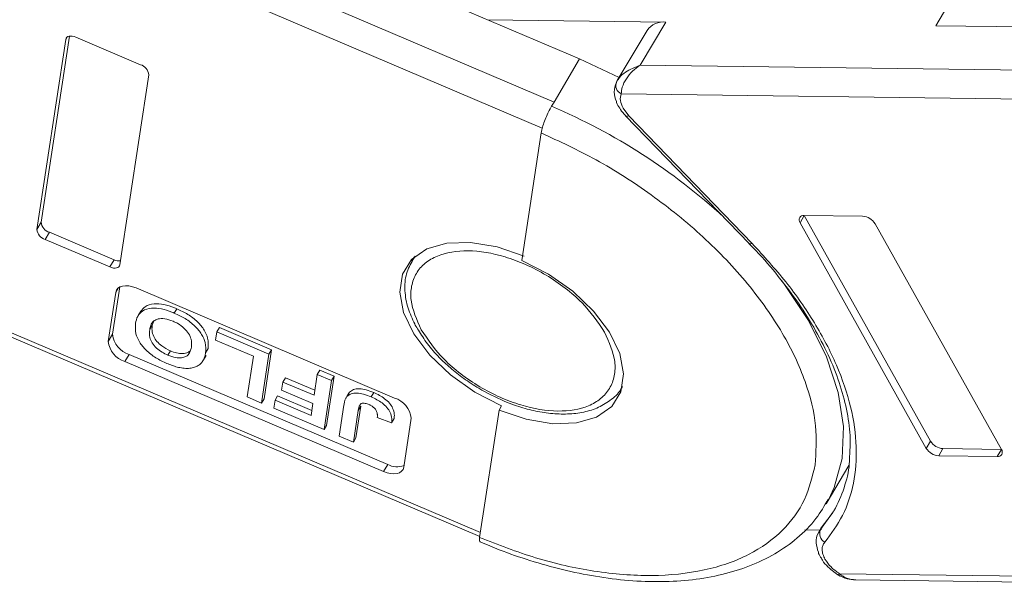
# Model space of a CAD drawing. Header units: millimetres. Extents: x 3199 to 4123, y -210 to 442.
# Tile 21 of 39: x 3630 to 3678, y 261 to 288. Entities that reach past the tile are written whole.
import ezdxf

# ---------------------------------------------------------------- set-up
doc = ezdxf.new("R2010")
doc.units = ezdxf.units.MM

msp = doc.modelspace()

# ---------------------------------------------------------------- linework, layer by layer
at = {"color": 7, "linetype": 'Continuous', "lineweight": 15}
for p, q in [((3655.918, 284.444), (3628.504, 296.107)), ((3626.985, 295.235), (3655.341, 283.172)), ((3644.383, 291.989), (3657.171, 286.549)), ((3675.854, 290.282), (3674.601, 288.177)), ((3661.393, 288.351), (3652.664, 288.466)), ((3660.14, 286.246), (3661.393, 288.351)), ((3660.472, 287.949), (3659.009, 285.492)), ((3674.601, 288.177), (3686.149, 288.025)), ((3632.01, 287.509), (3630.597, 278.211)), ((3632.19, 287.667), (3630.805, 278.562)), ((3632.01, 287.509), (3632.078, 287.622)), ((3635.672, 286.27), (3632.508, 287.616)), ((3657.171, 286.549), (3655.918, 284.444)), ((3657.171, 286.549), (3659.1, 285.644)), ((3684.896, 285.92), (3660.14, 286.246)), ((3634.665, 276.48), (3636.079, 285.778)), ((3659.03, 285.524), (3658.933, 285.276)), ((3655.918, 284.444), (3655.793, 284.234)), ((3659.208, 284.844), (3684.666, 284.509)), ((3659.571, 283.773), (3659.296, 284.136)), ((3659.42, 283.776), (3665.465, 277.526)), ((3665.615, 277.523), (3659.571, 283.773)), ((3655.284, 282.932), (3654.336, 276.694)), ((3667.958, 278.541), (3668.167, 278.891)), ((3671.024, 278.854), (3668.167, 278.891)), ((3668.167, 278.891), (3674.349, 267.848)), ((3630.597, 278.211), (3630.805, 278.562)), ((3667.958, 278.541), (3674.14, 267.497)), ((3677.814, 267.449), (3671.632, 278.492)), ((3631.003, 277.719), (3631.212, 278.07)), ((3631.003, 277.719), (3634.167, 276.373)), ((3631.212, 278.07), (3634.376, 276.723)), ((3665.453, 277.522), (3665.594, 277.38)), ((3634.167, 276.373), (3634.376, 276.723)), ((3649.074, 276.859), (3648.958, 276.664)), ((3648.958, 276.664), (3648.998, 276.729)), ((3648.998, 276.729), (3649.124, 276.903)), ((3652.312, 263.384), (3621.229, 276.608)), ((3621.587, 276.248), (3652.282, 263.19)), ((3634.655, 275.395), (3634.304, 273.082)), ((3634.46, 275.131), (3634.595, 275.357)), ((3648.112, 269.961), (3635.455, 275.346)), ((3634.46, 275.131), (3634.095, 272.731)), ((3637.45, 274.331), (3637.324, 274.12)), ((3635.685, 274.211), (3635.559, 274)), ((3636.247, 273.524), (3636.121, 273.314)), ((3636.247, 273.524), (3636.32, 273.722)), ((3639.411, 273.2), (3639.536, 273.41)), ((3639.536, 273.41), (3642.086, 272.326)), ((3634.095, 272.731), (3634.304, 273.082)), ((3639.411, 273.2), (3639.35, 272.8)), ((3641.961, 272.115), (3639.411, 273.2)), ((3638.86, 272.172), (3638.985, 272.383)), ((3639.35, 272.8), (3641.205, 272.011)), ((3634.908, 271.747), (3635.116, 272.097)), ((3635.116, 272.097), (3647.773, 266.713)), ((3637.013, 272.059), (3637.138, 272.269)), ((3638.757, 271.831), (3638.882, 272.042)), ((3641.205, 272.011), (3640.901, 270.012)), ((3641.596, 269.716), (3641.961, 272.115)), ((3642.086, 272.326), (3641.721, 269.926)), ((3642.086, 272.326), (3641.961, 272.115)), ((3634.908, 271.747), (3647.564, 266.362)), ((3642.641, 270.745), (3642.766, 270.956)), ((3642.766, 270.956), (3644.209, 270.342)), ((3644.325, 271.109), (3644.171, 270.094)), ((3644.325, 271.109), (3644.451, 271.32)), ((3645.021, 270.814), (3644.325, 271.109)), ((3644.451, 271.32), (3645.146, 271.024)), ((3645.146, 271.024), (3644.781, 268.625)), ((3645.146, 271.024), (3645.021, 270.814)), ((3642.641, 270.745), (3642.58, 270.345)), ((3644.171, 270.094), (3642.641, 270.745)), ((3644.656, 268.414), (3645.021, 270.814)), ((3659.269, 270.527), (3659.22, 270.449)), ((3640.901, 270.012), (3641.596, 269.716)), ((3642.26, 269.859), (3642.385, 270.07)), ((3642.385, 270.07), (3644.059, 269.358)), ((3642.58, 270.345), (3644.11, 269.694)), ((3645.901, 270.244), (3645.776, 270.034)), ((3647.094, 270.228), (3646.968, 270.018)), ((3641.596, 269.716), (3641.721, 269.926)), ((3642.26, 269.859), (3642.199, 269.459)), ((3642.199, 269.459), (3644.656, 268.414)), ((3644.021, 269.11), (3642.26, 269.859)), ((3644.11, 269.694), (3644.021, 269.11)), ((3645.628, 269.611), (3645.398, 268.098)), ((3645.706, 269.911), (3645.705, 269.91)), ((3646.455, 269.566), (3646.218, 268.013)), ((3646.329, 269.356), (3646.455, 269.566)), ((3653.348, 269.586), (3653.223, 269.375)), ((3646.093, 267.803), (3646.329, 269.356)), ((3647.264, 269.008), (3647.964, 268.743)), ((3648.56, 266.578), (3648.924, 268.977)), ((3653.223, 269.375), (3652.274, 263.137)), ((3644.656, 268.414), (3644.781, 268.625)), ((3647.964, 268.743), (3648.089, 268.953)), ((3645.398, 268.098), (3646.093, 267.803)), ((3646.218, 268.013), (3646.093, 267.803)), ((3674.14, 267.497), (3674.349, 267.848)), ((3674.748, 267.135), (3674.957, 267.486)), ((3674.748, 267.135), (3677.605, 267.098)), ((3674.957, 267.486), (3677.814, 267.449)), ((3677.605, 267.098), (3677.814, 267.449)), ((3647.564, 266.362), (3647.773, 266.713)), ((3669.235, 264.786), (3670.351, 266.661)), ((3669.346, 264.98), (3669.235, 264.786)), ((3669.581, 264.39), (3668.965, 263.534)), ((3669.035, 263.672), (3668.896, 263.439)), ((3668.965, 263.534), (3669.093, 263.75)), ((3668.198, 263.508), (3668.932, 263.499)), ((3668.896, 263.439), (3668.965, 263.534)), ((3669.831, 261.294), (3669.832, 261.294)), ((3697.796, 260.997), (3669.892, 261.365)), ((3670.684, 261.061), (3697.98, 260.702))]:
    msp.add_line(p, q, dxfattribs=at)
at = {"color": 7, "linetype": 'Continuous', "lineweight": 15, "flags": 128}
for points in [[(3632.508, 287.616), (3632.419, 287.648), (3632.332, 287.667), (3632.249, 287.673), (3632.175, 287.665), (3632.112, 287.643), (3632.062, 287.609), (3632.028, 287.564), (3632.01, 287.509)], [(3659.42, 283.776), (3659.43, 283.768), (3659.465, 283.755), (3659.513, 283.757), (3659.571, 283.773)], [(3653.348, 269.586), (3652.045, 270.254), (3650.849, 271.095), (3649.831, 272.062), (3649.05, 273.097), (3648.551, 274.141), (3648.363, 275.133), (3648.497, 276.015), (3648.946, 276.736), (3649.682, 277.254), (3650.664, 277.54), (3651.834, 277.575), (3653.125, 277.359), (3654.461, 276.904)], [(3665.465, 277.526), (3665.475, 277.518), (3665.51, 277.505), (3665.558, 277.507), (3665.615, 277.523)], [(3654.336, 276.694), (3655.639, 276.026), (3656.835, 275.184), (3657.853, 274.218), (3658.634, 273.182), (3659.133, 272.138), (3659.321, 271.147), (3659.187, 270.264), (3658.738, 269.543), (3658.002, 269.025), (3657.02, 268.74), (3655.85, 268.704), (3654.559, 268.92), (3653.223, 269.375)], [(3634.167, 276.373), (3634.256, 276.341), (3634.344, 276.322), (3634.426, 276.316), (3634.5, 276.325), (3634.563, 276.346), (3634.613, 276.38), (3634.647, 276.425), (3634.665, 276.48)], [(3635.455, 275.346), (3635.277, 275.409), (3635.102, 275.447), (3634.937, 275.458), (3634.789, 275.442), (3634.663, 275.399), (3634.563, 275.331), (3634.495, 275.24), (3634.46, 275.131)], [(3667.069, 275.697), (3667.199, 275.524), (3668.369, 273.749), (3669.251, 271.975), (3669.827, 270.236), (3670.084, 268.568), (3670.018, 267.006), (3669.63, 265.58), (3669.346, 264.98)], [(3647.564, 266.362), (3647.742, 266.299), (3647.917, 266.261), (3648.082, 266.25), (3648.23, 266.266), (3648.357, 266.309), (3648.456, 266.377), (3648.524, 266.468), (3648.56, 266.578)]]:
    msp.add_lwpolyline(points, dxfattribs=at)
at = {"color": 7, "linetype": 'Continuous', "lineweight": 15}
for centre, radius, start, end in [((3661.265, 287.388), 0.971, 82.444, 144.7291), ((3635.506, 285.72), 0.575, 5.8442, 73.2467), ((3659.384, 285.252), 0.444, 155.4423, 246.7351), ((3644.292, 257.097), 29.473, 47.4361, 67.0313), ((3668.129, 278.676), 0.218, 80.0385, 218.4558), ((3670.979, 278.087), 0.768, 31.8473, 86.6363), ((3631.169, 278.27), 0.575, 185.8442, 253.2467), ((3631.378, 278.62), 0.575, 185.8442, 253.2467), ((3634.624, 277.253), 0.585, 244.9096, 276.8699), ((3635.448, 273.199), 1.15, 185.8442, 253.2467), ((3635.239, 272.848), 1.15, 185.8442, 253.2467), ((3647.78, 268.86), 1.15, 5.8442, 73.2467), ((3675.002, 268.253), 0.768, 211.8473, 266.6363), ((3674.793, 267.903), 0.768, 211.8473, 266.6363), ((3677.643, 267.313), 0.218, 260.0385, 38.4558), ((3648.226, 267.55), 0.951, 241.5601, 291.3552), ((3669.413, 263.331), 0.492, 155.6503, 240.1757), ((3669.707, 261.461), 0.209, 306.8112, 332.4481)]:
    msp.add_arc(centre, radius, start, end, dxfattribs=at)
for points, knots in [([(3658.98, 285.437), (3659.024, 285.509), (3659.122, 285.67), (3659.486, 285.989), (3659.884, 286.146), (3660.14, 286.246)], [0, 0, 0, 0, 0.227063, 0.501587, 1, 1, 1, 1]), ([(3660.14, 286.246), (3660.008, 286.152), (3659.743, 285.964), (3659.437, 285.585), (3659.234, 285.18), (3659.217, 284.952), (3659.208, 284.844)], [0, 0, 0, 0, 0.251131, 0.501805, 0.765641, 1, 1, 1, 1]), ([(3658.967, 285.407), (3658.915, 285.249), (3658.815, 284.944), (3658.919, 284.628), (3658.969, 284.475)], [0, 0, 0, 0, 0.516064, 1, 1, 1, 1]), ([(3658.969, 284.475), (3658.973, 284.455), (3658.997, 284.337), (3659.074, 284.228), (3659.138, 284.136)], [0, 0, 0, 0, 0.163984, 1, 1, 1, 1]), ([(3655.793, 284.234), (3655.745, 284.148), (3655.649, 283.977), (3655.508, 283.663), (3655.391, 283.353), (3655.315, 283.1), (3655.293, 282.98), (3655.284, 282.932)], [0, 0, 0, 0, 0.214694, 0.429388, 0.644082, 0.858775, 1, 1, 1, 1]), ([(3659.138, 284.136), (3659.149, 284.117), (3659.218, 283.989), (3659.328, 283.874), (3659.422, 283.777)], [0, 0, 0, 0, 0.153528, 1, 1, 1, 1]), ([(3655.284, 282.932), (3656.189, 282.513), (3658.053, 281.65), (3660.75, 279.916), (3663.284, 277.866), (3665.473, 275.564), (3667.173, 273.156), (3668.279, 270.797), (3668.829, 268.599), (3668.74, 267.313), (3668.696, 266.689)], [0, 0, 0, 0, 0.116516, 0.240011, 0.368641, 0.5, 0.631359, 0.759989, 0.883484, 1, 1, 1, 1]), ([(3649.414, 273.304), (3649.198, 273.796), (3648.866, 274.553), (3648.915, 275.459), (3649.144, 276.078), (3649.578, 276.577), (3650.359, 277.037), (3651.658, 277.258), (3653.226, 276.999), (3654.536, 276.512), (3655.541, 275.993), (3656.471, 275.359), (3657.542, 274.439), (3658.059, 273.679), (3658.395, 273.186)], [0, 0, 0, 0, 0.119728, 0.18418, 0.25, 0.31582, 0.380272, 0.5, 0.619728, 0.68418, 0.75, 0.81582, 0.880272, 1, 1, 1, 1]), ([(3665.594, 277.38), (3665.662, 277.312), (3666.139, 276.836), (3666.919, 275.904), (3667.911, 274.592), (3668.754, 273.247), (3669.442, 271.894), (3669.961, 270.55), (3670.294, 269.236), (3670.448, 268.077), (3670.403, 267.398), (3670.384, 267.113)], [0, 0, 0, 0, 0.020187, 0.141378, 0.265187, 0.390713, 0.517451, 0.645243, 0.774285, 0.905255, 1, 1, 1, 1]), ([(3669.168, 262.904), (3669.483, 263.328), (3670.123, 264.191), (3670.634, 265.775), (3670.78, 267.561), (3670.5, 269.515), (3669.808, 271.561), (3668.727, 273.623), (3667.342, 275.632), (3666.184, 276.9), (3665.615, 277.523)], [0, 0, 0, 0, 0.11979, 0.243937, 0.371168, 0.5, 0.628832, 0.756063, 0.88021, 1, 1, 1, 1]), ([(3649.015, 276.732), (3648.893, 276.51), (3648.64, 276.049), (3648.586, 275.222), (3648.726, 274.388), (3648.98, 273.841), (3649.099, 273.584)], [0, 0, 0, 0, 0.247399, 0.513174, 0.771653, 1, 1, 1, 1]), ([(3635.428, 273.621), (3635.454, 273.738), (3635.508, 273.973), (3635.758, 274.249), (3636.172, 274.381), (3636.69, 274.344), (3637.077, 274.222), (3637.286, 274.136), (3637.324, 274.12)], [0, 0, 0, 0, 0.191632, 0.384748, 0.597539, 0.779434, 0.95988, 1, 1, 1, 1]), ([(3635.693, 274.204), (3635.754, 274.286), (3635.892, 274.472), (3636.3, 274.59), (3636.814, 274.555), (3637.203, 274.432), (3637.412, 274.346), (3637.45, 274.331)], [0, 0, 0, 0, 0.2128989, 0.4851255, 0.7178263, 0.9486744, 1, 1, 1, 1]), ([(3637.45, 274.331), (3637.631, 274.246), (3637.996, 274.075), (3638.474, 273.705), (3638.81, 273.292), (3639.01, 272.829), (3638.994, 272.547), (3638.985, 272.383)], [0, 0, 0, 0, 0.192376, 0.386627, 0.570921, 0.749918, 1, 1, 1, 1]), ([(3637.265, 273.72), (3637.127, 273.769), (3636.861, 273.864), (3636.53, 273.848), (3636.288, 273.73), (3636.167, 273.537), (3636.135, 273.379), (3636.121, 273.314)], [0, 0, 0, 0, 0.223014, 0.426715, 0.599743, 0.8345, 1, 1, 1, 1]), ([(3637.324, 274.12), (3637.506, 274.035), (3637.87, 273.865), (3638.349, 273.495), (3638.685, 273.081), (3638.885, 272.618), (3638.869, 272.337), (3638.86, 272.172)], [0, 0, 0, 0, 0.192376, 0.386627, 0.570921, 0.749918, 1, 1, 1, 1]), ([(3636.96, 271.655), (3636.779, 271.74), (3636.414, 271.911), (3635.938, 272.284), (3635.6, 272.701), (3635.401, 273.17), (3635.418, 273.455), (3635.428, 273.621)], [0, 0, 0, 0, 0.190951, 0.383806, 0.567202, 0.749158, 1, 1, 1, 1]), ([(3636.121, 273.314), (3636.112, 273.188), (3636.096, 272.986), (3636.227, 272.663), (3636.44, 272.408), (3636.717, 272.198), (3636.915, 272.105), (3637.013, 272.059)], [0, 0, 0, 0, 0.30115, 0.485556, 0.671153, 0.838464, 1, 1, 1, 1]), ([(3637.138, 272.269), (3636.99, 272.342), (3636.74, 272.465), (3636.464, 272.727), (3636.287, 272.996), (3636.222, 273.271), (3636.239, 273.443), (3636.247, 273.524)], [0, 0, 0, 0, 0.243708, 0.411455, 0.579081, 0.803429, 1, 1, 1, 1]), ([(3638.162, 272.452), (3638.171, 272.578), (3638.184, 272.785), (3638.044, 273.117), (3637.815, 273.385), (3637.537, 273.594), (3637.346, 273.682), (3637.265, 273.72)], [0, 0, 0, 0, 0.300079, 0.491507, 0.683928, 0.866896, 1, 1, 1, 1]), ([(3649.099, 273.584), (3649.106, 273.567), (3649.146, 273.466), (3649.22, 273.367), (3649.282, 273.284)], [0, 0, 0, 0, 0.164732, 1, 1, 1, 1]), ([(3658.395, 273.186), (3658.611, 272.694), (3658.943, 271.937), (3658.894, 271.031), (3658.666, 270.412), (3658.231, 269.913), (3657.451, 269.453), (3656.151, 269.232), (3654.583, 269.491), (3653.273, 269.978), (3652.268, 270.496), (3651.338, 271.131), (3650.267, 272.051), (3649.75, 272.81), (3649.414, 273.304)], [0, 0, 0, 0, 0.119728, 0.18418, 0.25, 0.31582, 0.380272, 0.5, 0.619728, 0.68418, 0.75, 0.81582, 0.880272, 1, 1, 1, 1]), ([(3649.282, 273.284), (3649.417, 273.061), (3649.694, 272.602), (3650.245, 271.988), (3650.846, 271.42), (3651.491, 270.905), (3651.984, 270.594), (3652.234, 270.437)], [0, 0, 0, 0, 0.208868, 0.428909, 0.601569, 0.798491, 1, 1, 1, 1]), ([(3637.013, 272.059), (3637.141, 272.011), (3637.373, 271.925), (3637.684, 271.915), (3637.929, 271.989), (3638.099, 272.174), (3638.14, 272.353), (3638.162, 272.452)], [0, 0, 0, 0, 0.206921, 0.375523, 0.544118, 0.748218, 1, 1, 1, 1]), ([(3638.108, 272.285), (3638.073, 272.251), (3637.987, 272.164), (3637.746, 272.121), (3637.443, 272.152), (3637.238, 272.231), (3637.138, 272.269)], [0, 0, 0, 0, 0.191325, 0.47999, 0.745496, 1, 1, 1, 1]), ([(3638.86, 272.172), (3638.855, 272.143), (3638.845, 272.083), (3638.823, 271.997), (3638.795, 271.913), (3638.754, 271.822), (3638.697, 271.723), (3638.636, 271.662), (3638.606, 271.631)], [0, 0, 0, 0, 0.144333, 0.288896, 0.43326, 0.578073, 0.787796, 1, 1, 1, 1]), ([(3637.737, 271.425), (3637.693, 271.432), (3637.606, 271.445), (3637.474, 271.477), (3637.344, 271.513), (3637.217, 271.555), (3637.089, 271.602), (3637.003, 271.637), (3636.96, 271.655)], [0, 0, 0, 0, 0.173824, 0.348753, 0.509989, 0.671947, 0.83568, 1, 1, 1, 1]), ([(3638.606, 271.631), (3638.557, 271.594), (3638.459, 271.52), (3638.295, 271.46), (3638.147, 271.426), (3638.021, 271.412), (3637.885, 271.409), (3637.786, 271.42), (3637.737, 271.425)], [0, 0, 0, 0, 0.234577, 0.474616, 0.602394, 0.731366, 0.864712, 1, 1, 1, 1]), ([(3645.901, 270.244), (3645.962, 270.295), (3646.082, 270.397), (3646.382, 270.43), (3646.731, 270.371), (3646.969, 270.277), (3647.094, 270.228)], [0, 0, 0, 0, 0.249405, 0.499779, 0.737005, 1, 1, 1, 1]), ([(3652.234, 270.437), (3652.642, 270.215), (3653.215, 269.903), (3654.087, 269.572), (3654.818, 269.354), (3655.661, 269.202), (3656.493, 269.157), (3657.293, 269.236), (3658.037, 269.45), (3658.675, 269.832), (3659.085, 270.175), (3659.195, 270.423), (3659.204, 270.442)], [0, 0, 0, 0, 0.15333, 0.21491, 0.3157, 0.417944, 0.525586, 0.636129, 0.749419, 0.866255, 0.989699, 1, 1, 1, 1]), ([(3645.628, 269.611), (3645.633, 269.641), (3645.643, 269.701), (3645.661, 269.781), (3645.682, 269.854), (3645.707, 269.917), (3645.735, 269.979), (3645.762, 270.015), (3645.776, 270.034)], [0, 0, 0, 0, 0.195253, 0.390637, 0.541833, 0.693381, 0.846202, 1, 1, 1, 1]), ([(3645.776, 270.034), (3645.836, 270.084), (3645.957, 270.186), (3646.257, 270.22), (3646.606, 270.16), (3646.843, 270.067), (3646.968, 270.018)], [0, 0, 0, 0, 0.249405, 0.499779, 0.737005, 1, 1, 1, 1]), ([(3645.83, 270.12), (3645.831, 270.122), (3645.84, 270.146), (3645.861, 270.189), (3645.888, 270.226), (3645.901, 270.244)], [0, 0, 0, 0, 0.050406, 0.523691, 1, 1, 1, 1]), ([(3646.968, 270.018), (3647.153, 269.928), (3647.44, 269.79), (3647.747, 269.502), (3647.922, 269.233), (3647.985, 268.973), (3647.97, 268.812), (3647.964, 268.743)], [0, 0, 0, 0, 0.294754, 0.457598, 0.620446, 0.836095, 1, 1, 1, 1]), ([(3647.094, 270.228), (3647.279, 270.139), (3647.566, 270), (3647.873, 269.713), (3648.047, 269.444), (3648.11, 269.183), (3648.095, 269.023), (3648.089, 268.953)], [0, 0, 0, 0, 0.294754, 0.457598, 0.620446, 0.836095, 1, 1, 1, 1]), ([(3646.863, 269.637), (3646.801, 269.661), (3646.7, 269.7), (3646.567, 269.716), (3646.471, 269.696), (3646.368, 269.583), (3646.346, 269.455), (3646.329, 269.356)], [0, 0, 0, 0, 0.18477, 0.299721, 0.415218, 0.548197, 1, 1, 1, 1]), ([(3647.215, 269.346), (3647.201, 269.368), (3647.174, 269.413), (3647.117, 269.477), (3647.049, 269.534), (3646.983, 269.578), (3646.92, 269.612), (3646.882, 269.629), (3646.863, 269.637)], [0, 0, 0, 0, 0.189934, 0.385839, 0.560405, 0.742121, 0.870181, 1, 1, 1, 1]), ([(3647.264, 269.008), (3647.265, 269.023), (3647.267, 269.054), (3647.268, 269.102), (3647.267, 269.15), (3647.261, 269.206), (3647.249, 269.271), (3647.226, 269.321), (3647.215, 269.346)], [0, 0, 0, 0, 0.146273, 0.292648, 0.438947, 0.585584, 0.790322, 1, 1, 1, 1]), ([(3670.384, 267.113), (3670.382, 266.992), (3670.371, 266.442), (3670.129, 265.539), (3669.693, 264.465), (3669.204, 263.87), (3668.977, 263.595)], [0, 0, 0, 0, 0.086624, 0.393105, 0.718747, 1, 1, 1, 1]), ([(3668.696, 266.689), (3668.556, 266.106), (3668.267, 264.904), (3667.157, 263.413), (3665.511, 262.224), (3663.33, 261.467), (3660.749, 261.194), (3657.937, 261.419), (3655.073, 262.051), (3653.189, 262.782), (3652.274, 263.137)], [0, 0, 0, 0, 0.116516, 0.240011, 0.368641, 0.5, 0.631359, 0.759989, 0.883484, 1, 1, 1, 1]), ([(3652.302, 262.928), (3652.613, 262.796), (3653.421, 262.451), (3654.77, 261.99), (3656.349, 261.545), (3657.97, 261.214), (3659.59, 261.012), (3661.178, 260.954), (3662.709, 261.049), (3664.161, 261.303), (3665.514, 261.722), (3666.752, 262.314), (3667.846, 263.09), (3668.744, 263.984), (3669.151, 264.689), (3669.338, 265.013)], [0, 0, 0, 0, 0.043758, 0.113685, 0.188086, 0.265031, 0.343793, 0.423841, 0.504878, 0.586765, 0.669491, 0.753235, 0.838434, 0.925971, 1, 1, 1, 1]), ([(3669.006, 263.554), (3668.952, 263.493), (3668.785, 263.308), (3668.712, 262.883), (3668.81, 262.566), (3668.857, 262.413)], [0, 0, 0, 0, 0.201698, 0.615167, 1, 1, 1, 1]), ([(3652.274, 263.137), (3652.268, 263.075), (3652.256, 262.962), (3652.287, 262.938), (3652.302, 262.927)], [0, 0, 0, 0, 0.549551, 1, 1, 1, 1]), ([(3669.181, 262.081), (3669.143, 262.16), (3669.065, 262.318), (3669.034, 262.542), (3669.058, 262.745), (3669.132, 262.851), (3669.168, 262.904)], [0, 0, 0, 0, 0.249897, 0.499995, 0.749897, 1, 1, 1, 1]), ([(3668.857, 262.413), (3668.86, 262.396), (3668.881, 262.293), (3668.947, 262.199), (3669.003, 262.12)], [0, 0, 0, 0, 0.165591, 1, 1, 1, 1]), ([(3669.003, 262.12), (3669.02, 262.088), (3669.1, 261.939), (3669.381, 261.619), (3669.71, 261.387), (3669.916, 261.242)], [0, 0, 0, 0, 0.094328, 0.431919, 1, 1, 1, 1]), ([(3669.831, 261.294), (3669.974, 261.223), (3670.243, 261.088), (3670.542, 261.07), (3670.682, 261.061)], [0, 0, 0, 0, 0.529898, 1, 1, 1, 1]), ([(3669.892, 261.365), (3670.008, 261.277), (3670.243, 261.1), (3670.536, 261.079), (3670.685, 261.069)], [0, 0, 0, 0, 0.493606, 1, 1, 1, 1])]:
    msp.add_open_spline(points, degree=3, knots=knots, dxfattribs=at)
for points in [[(3659.296, 284.136), (3659.236, 284.267), (3659.118, 284.529), (3659.178, 284.739), (3659.208, 284.844)], [(3669.892, 261.365), (3669.743, 261.472), (3669.445, 261.687), (3669.269, 261.95), (3669.181, 262.081)]]:
    msp.add_open_spline(points, degree=3, dxfattribs=at)

doc.saveas('drawing.dxf')
